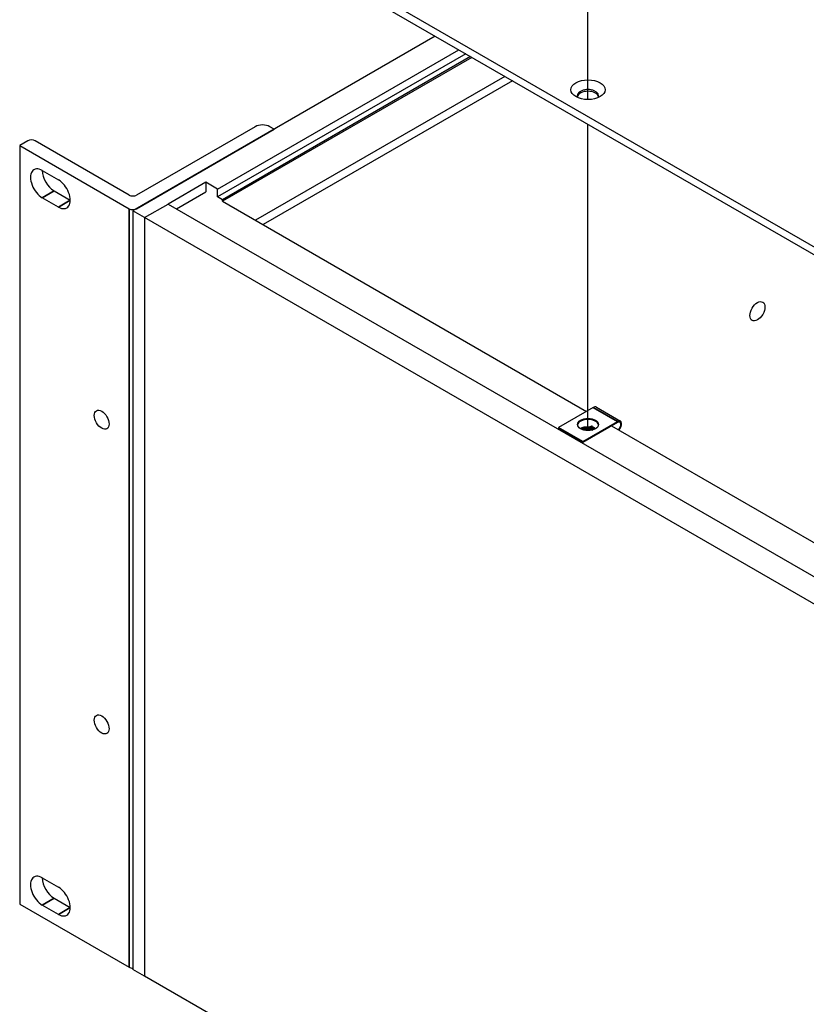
# Model space of a CAD drawing. Header units: millimetres. Extents: x 64 to 1798, y 64 to 1387.
# Tile 57 of 65: x 1184 to 1304, y 968 to 1118. Entities that reach past the tile are written whole.
import ezdxf

# ---------------------------------------------------------------- set-up
doc = ezdxf.new("R2010")
doc.units = ezdxf.units.MM
doc.header["$LTSCALE"] = 6.666667
for name, color, linetype, lineweight in [('Tweak Trail (ANSI)', 7, 'Continuous', 25), ('Visible (ANSI)', 7, 'Continuous', 25), ('Visible Narrow (ANSI)', 7, 'Continuous', 35)]:
    doc.layers.add(name, color=color, linetype=linetype, lineweight=lineweight)

msp = doc.modelspace()

# ---------------------------------------------------------------- linework, layer by layer
at = {"layer": 'Tweak Trail (ANSI)'}
for p, q in [((1271.036, 1105.5868), (1271.036, 1150.2034)), ((1271.036, 1055.123), (1271.036, 1101.7967))]:
    msp.add_line(p, q, dxfattribs=at)
at = {"layer": 'Visible (ANSI)'}
for p, q in [((1441.9856, 1004.2769), (1207.9098, 1139.4206)), ((1207.9098, 1138.2426), (1441.9856, 1003.0989)), ((1247.7721, 1115.2281), (1201.6767, 1088.6149)), ((1214.6026, 1091.9299), (1251.3642, 1113.1542)), ((1252.3989, 1112.5568), (1214.6026, 1090.7352)), ((1253.1173, 1112.142), (1215.3211, 1090.3204)), ((1253.3328, 1112.0176), (1215.3341, 1090.079)), ((1258.3618, 1109.1141), (1220.363, 1087.1756)), ((1259.5112, 1108.4505), (1221.5125, 1086.5119)), ((1220.3019, 1101.4483), (1202.2424, 1091.0217)), ((1202.2424, 1088.9478), (1223.2293, 1101.0646)), ((1223.2293, 1101.0646), (1222.5647, 1101.4483)), ((1223.2293, 1101.0646), (1223.2293, 1101.0583)), ((1185.665, 1099.2862), (1184.4346, 1098.5759)), ((1201.111, 1091.0217), (1186.7964, 1099.2862)), ((1184.4346, 1098.5759), (1184.4346, 982.9351)), ((1184.4346, 1098.5759), (1201.111, 1088.9478)), ((1187.8684, 1094.7684), (1190.3404, 1093.3412)), ((1212.8066, 1092.9668), (1207.0722, 1089.6561)), ((1212.8066, 1092.9668), (1212.8066, 1091.5317)), ((1214.6026, 1091.9299), (1212.8066, 1092.9668)), ((1189.6644, 1091.6575), (1192.1364, 1090.2303)), ((1208.3151, 1088.9385), (1212.8066, 1091.5317)), ((1214.6026, 1090.7352), (1214.6026, 1091.9299)), ((1190.3404, 1089.1934), (1187.8684, 1090.6206)), ((1215.3211, 1090.3204), (1214.6026, 1090.7352)), ((1215.3211, 1090.08), (1215.3211, 1090.3204)), ((1215.3267, 1090.0833), (1270.8233, 1058.0423)), ((1203.4728, 1087.5779), (1201.6767, 1088.6149)), ((1201.6767, 1088.6149), (1201.6767, 972.9741)), ((1203.4728, 1087.5864), (1207.0649, 1089.6603)), ((1207.0649, 1089.6603), (1441.994, 954.0239)), ((1203.4728, 1087.5864), (1203.4728, 971.9457)), ((1438.4019, 951.95), (1203.4728, 1087.5864)), ((1203.4728, 1087.5779), (1203.4728, 971.9372)), ((1271.85, 1058.6351), (1266.5609, 1055.5814)), ((1272.31, 1058.6807), (1275.987, 1056.5578)), ((1266.5609, 1055.5814), (1266.5609, 1055.4181)), ((1270.2378, 1053.4585), (1266.5609, 1055.5814)), ((1270.2378, 1053.2952), (1266.5609, 1055.4181)), ((1270.2378, 1053.4585), (1275.527, 1056.5122)), ((1275.527, 1056.3489), (1270.2378, 1053.2952)), ((1271.6092, 1055.1826), (1271.9019, 1055.3153)), ((1274.6417, 1055.8378), (1385.7706, 991.6775)), ((1270.2378, 1053.2952), (1270.2378, 1053.4585)), ((1187.8684, 986.9255), (1190.3404, 985.4983)), ((1189.6644, 983.8147), (1192.1364, 982.3874)), ((1184.4346, 982.9351), (1201.111, 973.307)), ((1190.3404, 981.3505), (1187.8684, 982.7777)), ((1203.4728, 971.9372), (1201.6767, 972.9741)), ((1438.4019, 836.3093), (1203.4728, 971.9457)), ((1203.4801, 971.9414), (1203.4728, 971.9372))]:
    msp.add_line(p, q, dxfattribs=at)
for centre, major_axis in [((1271.0374, 1107.0884), (2.601, 0)), ((1296.8561, 1073.303), (0.8077, 1.399)), ((1196.9352, 1056.766), (0.7976, -1.3814)), ((1271.0439, 1056.0468), (1.6, 0)), ((1196.9352, 1010.3106), (0.7976, -1.3814))]:
    msp.add_ellipse(centre, major_axis=major_axis, ratio=0.57735027, dxfattribs=at)
for centre, major_axis, ratio, start_param, end_param in [((1271.0374, 1106.1723), (1.6256, 0), 0.57735027, 5.96691699, 9.74104627), ((1271.0374, 1105.9105), (1.6256, 0), 0.57735027, 0.13995372, 3.00163893), ((1221.4333, 1100.7951), (-1.6, 0), 0.57735027, 3.92699082, 5.49778714), ((1186.2307, 1098.9596), (-0.8, 0), 0.57735027, 3.92699082, 5.49778714), ((1187.8684, 1092.6945), (-1.27, 2.1997), 0.57735027, 5.49778714, 8.6393798), ((1189.6644, 1093.7314), (1.27, -2.1997), 0.57735027, 3.92699082, 5.49778714), ((1190.3404, 1091.2673), (1.27, -2.1997), 0.57735027, 5.49778714, 8.6393798), ((1201.6767, 1091.3483), (-0.8, 0), 0.57735027, 0.78539816, 2.35619449), ((1201.6767, 1089.2744), (0.8, 0), 0.57735027, 3.92699082, 5.49778714), ((1271.85, 1057.8839), (0.46, 0.7967), 0.57735027, 0, 0.78539816), ((1271.0439, 1055.8835), (1.6, 0), 0.57735027, 0.08850384, 3.05308881), ((1272.0594, 1055.2244), (0.2218, -0.0196), 0.5123509, 1.56825029, 2.40428911), ((1275.527, 1055.761), (0.46, 0.7967), 0.57735027, 4.29114919, 7.06858347), ((1275.527, 1055.761), (0.36, 0.6235), 0.57735027, 4.16263985, 7.06858347), ((1270.9409, 1054.7175), (0.8194, -0.0724), 0.5123509, 1.43315064, 1.86699281), ((1187.8684, 984.8516), (-1.27, 2.1997), 0.57735027, 5.49778714, 8.6393798), ((1189.6644, 985.8886), (1.27, -2.1997), 0.57735027, 3.92699082, 5.49778714), ((1190.3404, 983.4244), (1.27, -2.1997), 0.57735027, 5.49778714, 8.6393798), ((1201.6767, 973.6336), (0.8, 0), 0.57735027, 3.92699082, 4.71238898)]:
    msp.add_ellipse(centre, major_axis=major_axis, ratio=ratio, start_param=start_param, end_param=end_param, dxfattribs=at)
at = {"layer": 'Visible Narrow (ANSI)'}
for p, q in [((1189.6644, 1091.6575), (1187.8684, 1090.6206)), ((1192.1364, 1090.2303), (1190.3404, 1089.1934)), ((1201.111, 1088.9478), (1201.111, 973.307)), ((1202.2424, 1088.9478), (1202.2424, 1088.9415)), ((1275.527, 1056.5122), (1271.85, 1058.6351)), ((1271.6032, 1055.7816), (1271.2472, 1055.6202)), ((1271.7234, 1055.6056), (1271.3674, 1055.4443)), ((1271.4287, 1055.3195), (1271.7847, 1055.4809)), ((1271.4628, 1055.2668), (1271.8188, 1055.4282)), ((1271.9019, 1055.3153), (1271.8823, 1055.26)), ((1189.6644, 983.8147), (1187.8684, 982.7777)), ((1192.1364, 982.3874), (1190.3404, 981.3505))]:
    msp.add_line(p, q, dxfattribs=at)
for centre, major_axis, ratio, start_param, end_param in [((1270.9656, 1054.9971), (-1.275, 0.1126), 0.5123509, 4.53516074, 5.77526139), ((1270.9567, 1054.8957), (-1.0931, 0.0965), 0.5123509, 4.53516074, 5.65871125), ((1270.9491, 1054.8106), (0.9962, -0.088), 0.5123509, 1.39356809, 2.35162482), ((1271.164, 1055.4107), (-0.0357, -0.1968), 0.15140389, 0.98611126, 1.69617499), ((1271.2307, 1055.4338), (0.2788, -0.0246), 0.5123509, 4.53516074, 5.54588176), ((1271.2321, 1055.4491), (0.0357, 0.1968), 0.15140389, 0.54489252, 1.69617499), ((1271.2382, 1055.5188), (-0.1819, 0.0161), 0.5123509, 1.39356809, 2.40428911), ((1271.2321, 1055.4491), (0.0826, -0.1822), 0.63573832, 1.26449022, 2.4157727), ((1271.5027, 1055.4394), (0.0826, -0.1822), 0.63573832, 4.40608288, 5.1161466), ((1271.3594, 1055.2074), (0.0772, -0.1704), 0.63573832, 1.6317669, 1.97455395), ((1272.0841, 1055.504), (-0.6774, 0.0598), 0.5123509, 5.37803506, 5.54588176), ((1271.5881, 1055.6105), (0.0826, -0.1822), 0.63573832, 1.26449022, 2.4157727), ((1272.0751, 1055.4026), (-0.4954, 0.0438), 0.5123509, 5.12841131, 5.54588176), ((1271.8587, 1055.6008), (-0.0826, 0.1822), 0.63573832, 1.26449022, 1.97455395), ((1272.0676, 1055.3176), (0.3985, -0.0352), 0.5123509, 1.74765869, 2.40428911), ((1271.7154, 1055.3688), (0.0772, -0.1704), 0.63573832, 1.6317669, 1.97455395), ((1272.0648, 1055.2862), (0.3465, -0.0306), 0.5123509, 1.54930208, 2.40428911), ((1271.9736, 1055.5171), (0.1156, -0.255), 0.63573832, 4.77335955, 5.29556596), ((1270.9464, 1054.7792), (0.9442, -0.0834), 0.5123509, 1.39356809, 2.25777667), ((1271.1264, 1055.3141), (-0.05, -0.2755), 0.15140389, 0.83823891, 1.32889832), ((1271.174, 1055.1917), (-0.0334, -0.1841), 0.15140389, 4.12770392, 4.47049097), ((1271.228, 1055.4024), (0.3308, -0.0292), 0.5123509, 4.53516074, 5.54588176), ((1271.6176, 1055.3557), (0.1156, -0.255), 0.63573832, 4.77335955, 5.22202315)]:
    msp.add_ellipse(centre, major_axis=major_axis, ratio=ratio, start_param=start_param, end_param=end_param, dxfattribs=at)

doc.saveas('drawing.dxf')
